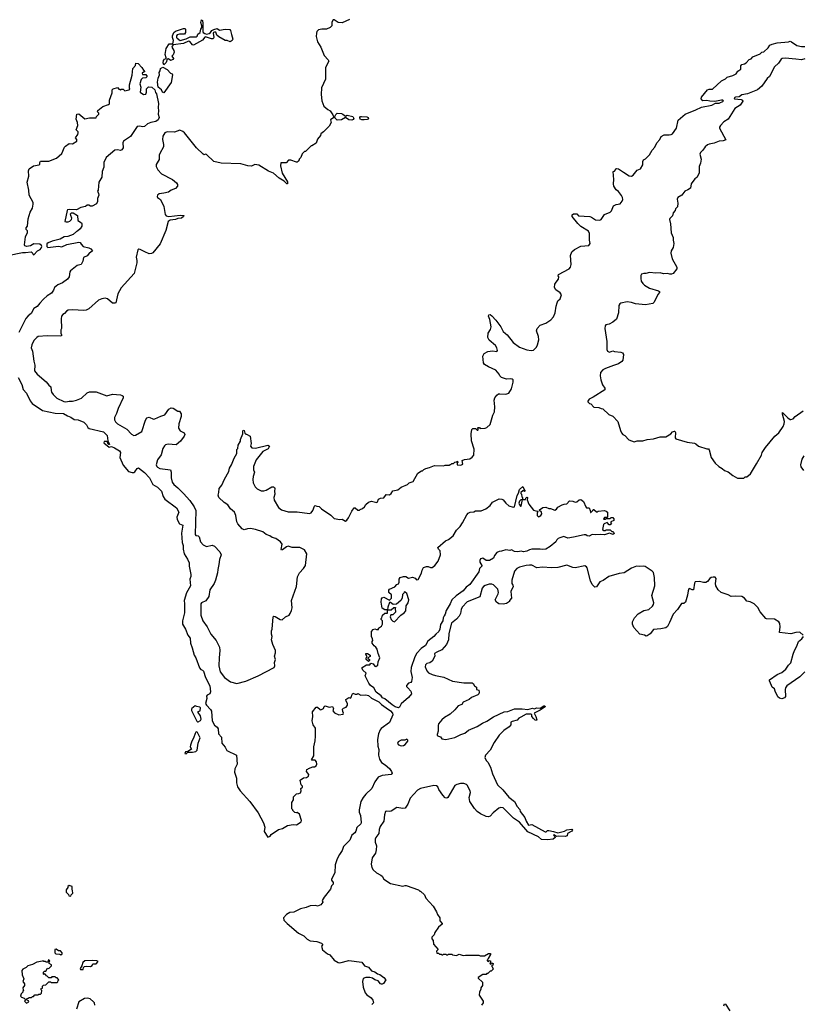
# Model space of a CAD drawing. Extents: x 2386897 to 2565480, y 579156 to 761880.
# Tile 53 of 191: x 2436130 to 2445704, y 662545 to 674591. Entities that reach past the tile are written whole.
import ezdxf

# ---------------------------------------------------------------- set-up
doc = ezdxf.new("R2010")
doc.units = 0

msp = doc.modelspace()

# ---------------------------------------------------------------- linework, layer by layer
at = {"layer": '0CON10XD'}
for points in [[(2437895, 674040), (2437886, 674065), (2437890, 674090), (2437902, 674108), (2437922, 674118), (2437923, 674125), (2437909, 674165), (2437920, 674240), (2437960, 674295), (2438004, 674296), (2438012, 674335), (2438000, 674375), (2438001, 674395), (2438016, 674434), (2438038, 674452), (2438135, 674484), (2438153, 674483), (2438160, 674475), (2438160, 674435), (2438148, 674415), (2438085, 674414), (2438058, 674405), (2438050, 674395), (2438049, 674375), (2438055, 674366), (2438095, 674338), (2438165, 674358), (2438215, 674380), (2438289, 674381), (2438300, 674390), (2438310, 674415), (2438338, 674435), (2438344, 674475), (2438360, 674495), (2438360, 674515), (2438346, 674555), (2438355, 674590), (2438365, 674580), (2438371, 674545), (2438370, 674445), (2438373, 674435), (2438393, 674423), (2438415, 674416), (2438446, 674424), (2438464, 674435), (2438481, 674459), (2438505, 674473), (2438545, 674482), (2438574, 674464), (2438645, 674476), (2438700, 674470), (2438710, 674460), (2438722, 674412), (2438738, 674355), (2438728, 674335), (2438705, 674320), (2438666, 674336), (2438645, 674338), (2438565, 674380), (2438542, 674402), (2438528, 674438), (2438515, 674440), (2438502, 674435), (2438497, 674425), (2438506, 674375), (2438495, 674357), (2438475, 674357), (2438405, 674380), (2438394, 674376), (2438368, 674342), (2438255, 674280), (2438242, 674282), (2438213, 674323), (2438195, 674328), (2438135, 674300), (2438008, 674282), (2437994, 674266), (2437993, 674255), (2438017, 674215), (2438019, 674195), (2438007, 674163), (2437992, 674145), (2438010, 674115), (2438008, 674105), (2437975, 674092), (2437952, 674112), (2437935, 674110), (2437923, 674067), (2437895, 674040)], [(2440165, 674592), (2440075, 674552), (2440025, 674558), (2439975, 674590), (2439965, 674590), (2439948, 674562), (2439948, 674515), (2439930, 674495), (2439885, 674477), (2439826, 674476), (2439785, 674466), (2439765, 674448), (2439759, 674425), (2439756, 674384), (2439772, 674322), (2439814, 674255), (2439856, 674155), (2439905, 674102), (2439912, 674085), (2439870, 674005), (2439872, 673865), (2439821, 673759), (2439817, 673675), (2439827, 673597), (2439852, 673535), (2439901, 673491), (2439926, 673476), (2439959, 673429), (2439972, 673395), (2439934, 673366), (2439940, 673335), (2439915, 673288), (2439845, 673218), (2439812, 673195), (2439808, 673175), (2439775, 673130), (2439755, 673080), (2439705, 673050), (2439695, 673050), (2439625, 672980), (2439615, 672980), (2439585, 672950), (2439570, 672905), (2439550, 672885), (2439550, 672875), (2439538, 672862), (2439525, 672850), (2439515, 672850), (2439445, 672872), (2439418, 672872), (2439388, 672842), (2439375, 672838)], [(2442072, 670752), (2442095, 670734), (2442165, 670640), (2442244, 670586), (2442335, 670551), (2442385, 670543), (2442415, 670550), (2442452, 670585), (2442465, 670612), (2442479, 670675), (2442477, 670717), (2442454, 670785), (2442459, 670815), (2442497, 670855), (2442565, 670879), (2442629, 670921), (2442661, 670955), (2442681, 671005), (2442692, 671085), (2442705, 671128), (2442715, 671150), (2442741, 671175), (2442756, 671225), (2442741, 671251), (2442688, 671285), (2442672, 671315), (2442678, 671355), (2442691, 671379), (2442723, 671415), (2442727, 671445), (2442718, 671458), (2442720, 671475), (2442852, 671545), (2442870, 671565), (2442876, 671595), (2442870, 671705), (2442885, 671752), (2442915, 671779), (2442995, 671820), (2443092, 671828), (2443109, 671855), (2443100, 671895), (2443101, 671975), (2443090, 672005), (2442995, 672062), (2442956, 672096), (2442888, 672185), (2442889, 672205), (2442905, 672214), (2442945, 672217), (2442965, 672192), (2443105, 672183), (2443125, 672177), (2443175, 672142), (2443225, 672140), (2443243, 672147), (2443282, 672208), (2443352, 672235), (2443368, 672252), (2443395, 672312), (2443425, 672331), (2443475, 672339), (2443500, 672370), (2443507, 672393), (2443504, 672415), (2443490, 672440), (2443455, 672488), (2443425, 672508), (2443400, 672555), (2443394, 672585), (2443397, 672635), (2443390, 672735), (2443405, 672740), (2443420, 672755), (2443422, 672768), (2443435, 672770), (2443455, 672767), (2443517, 672725), (2443585, 672681), (2443615, 672677), (2443635, 672688), (2443685, 672752), (2443723, 672767), (2443752, 672815), (2443752, 672855), (2443760, 672875), (2443785, 672888), (2443835, 672937), (2443867, 672993), (2443898, 673032), (2443924, 673085), (2443961, 673125), (2443978, 673162), (2444015, 673184), (2444075, 673181), (2444100, 673185), (2444116, 673194), (2444164, 673265), (2444185, 673360), (2444270, 673435), (2444403, 673487), (2444469, 673521), (2444595, 673547), (2444642, 673568), (2444685, 673568), (2444739, 673595), (2444732, 673605), (2444715, 673608), (2444635, 673590), (2444573, 673593), (2444535, 673601), (2444488, 673598), (2444468, 673625), (2444472, 673642), (2444545, 673733), (2444565, 673743), (2444605, 673743), (2444715, 673842), (2444765, 673868), (2444785, 673888), (2444855, 673908), (2444893, 673927), (2444917, 673963), (2444952, 673985), (2444951, 674025), (2444965, 674042), (2444995, 674050), (2445015, 674062), (2445054, 674106), (2445077, 674113), (2445100, 674135), (2445190, 674175), (2445210, 674195), (2445235, 674200), (2445285, 674248), (2445305, 674278), (2445335, 674292), (2445395, 674308), (2445535, 674320), (2445555, 674327), (2445572, 674322), (2445635, 674274), (2445695, 674263), (2445735, 674263)], [(2445735, 674112), (2445695, 674100), (2445623, 674107), (2445495, 674121), (2445458, 674115), (2445445, 674107), (2445412, 674058), (2445364, 674016), (2445302, 673895), (2445275, 673872), (2445210, 673780), (2445157, 673733), (2445035, 673684), (2444965, 673670), (2444931, 673649), (2444887, 673643), (2444872, 673635), (2444875, 673622), (2444955, 673615), (2444974, 673605), (2444977, 673595), (2444943, 673545), (2444878, 673505), (2444797, 673375), (2444745, 673342), (2444702, 673295), (2444692, 673275), (2444692, 673265), (2444767, 673123), (2444735, 673110), (2444685, 673107), (2444625, 673080), (2444565, 673068), (2444545, 673060), (2444514, 673036), (2444488, 672995), (2444457, 672965), (2444452, 672948), (2444467, 672885), (2444460, 672835), (2444442, 672795), (2444442, 672715), (2444415, 672662), (2444387, 672643), (2444346, 672584), (2444335, 672530), (2444305, 672508), (2444267, 672493), (2444230, 672445), (2444180, 672415), (2444172, 672395), (2444182, 672345), (2444177, 672303), (2444153, 672277), (2444150, 672255), (2444123, 672227), (2444117, 672193), (2444085, 672160), (2444080, 672145), (2444093, 672093), (2444100, 671985), (2444122, 671925), (2444122, 671895), (2444132, 671855), (2444122, 671805), (2444098, 671765), (2444097, 671735), (2444110, 671665), (2444168, 671565), (2444167, 671543), (2444123, 671487), (2444103, 671477), (2444085, 671477), (2444055, 671488), (2444005, 671480), (2443965, 671493), (2443912, 671492), (2443835, 671500), (2443790, 671485), (2443765, 671486), (2443735, 671477), (2443727, 671463), (2443727, 671425), (2443734, 671394), (2443753, 671365), (2443774, 671344), (2443835, 671308), (2443946, 671276), (2443958, 671265), (2443958, 671255), (2443935, 671228), (2443893, 671135), (2443875, 671119), (2443785, 671103), (2443665, 671116), (2443615, 671131), (2443562, 671138), (2443485, 671124), (2443470, 671115), (2443460, 671095), (2443456, 671004), (2443431, 670929), (2443385, 670890), (2443340, 670865), (2443302, 670858), (2443293, 670847), (2443290, 670815), (2443312, 670655), (2443314, 670555), (2443321, 670535), (2443345, 670524), (2443385, 670538), (2443405, 670530), (2443485, 670522), (2443503, 670515), (2443518, 670495), (2443507, 670425), (2443495, 670408), (2443455, 670380), (2443395, 670359), (2443295, 670324), (2443263, 670307), (2443236, 670274), (2443232, 670235), (2443240, 670185), (2443258, 670125), (2443288, 670085), (2443288, 670062), (2443145, 669972), (2443095, 669948), (2443080, 669925), (2443080, 669915), (2443100, 669895), (2443115, 669890), (2443155, 669850), (2443215, 669848), (2443243, 669833), (2443265, 669830), (2443335, 669760), (2443385, 669740), (2443447, 669677), (2443478, 669565), (2443490, 669535), (2443510, 669515), (2443533, 669503), (2443583, 669453), (2443645, 669428), (2443685, 669438), (2443752, 669438), (2443807, 669457), (2443885, 669462), (2443965, 669488), (2444035, 669488), (2444096, 669524), (2444115, 669550), (2444139, 669559), (2444146, 669556), (2444151, 669541), (2444147, 669477), (2444155, 669462), (2444295, 669424), (2444385, 669411), (2444403, 669403), (2444433, 669373), (2444535, 669342), (2444555, 669340), (2444565, 669330), (2444590, 669235), (2444637, 669167), (2444684, 669124), (2444725, 669100), (2444750, 669075), (2444795, 669058), (2444853, 669013), (2444913, 668983), (2444987, 668983), (2445005, 669000), (2445025, 669000), (2445068, 669035), (2445145, 669158), (2445203, 669265), (2445214, 669296), (2445253, 669357), (2445366, 669494), (2445415, 669538), (2445470, 669615), (2445483, 669647), (2445484, 669675), (2445461, 669765), (2445463, 669787), (2445525, 669720), (2445555, 669698), (2445565, 669698), (2445591, 669709), (2445618, 669735), (2445716, 669804)], [(2435985, 671707), (2436165, 671742), (2436199, 671741), (2436272, 671752), (2436282, 671745), (2436295, 671718), (2436305, 671713), (2436348, 671765), (2436380, 671780), (2436394, 671795), (2436401, 671815), (2436398, 671828), (2436375, 671844), (2436305, 671849), (2436264, 671825), (2436215, 671818), (2436194, 671824), (2436188, 671835), (2436203, 671935), (2436227, 671987), (2436227, 672007), (2436210, 672025), (2436210, 672045), (2436226, 672064), (2436233, 672155), (2436244, 672194), (2436258, 672235), (2436286, 672285), (2436296, 672335), (2436294, 672355), (2436244, 672445), (2436241, 672505), (2436223, 672605), (2436240, 672675), (2436236, 672744), (2436244, 672765), (2436300, 672805), (2436368, 672815), (2436377, 672825), (2436377, 672845), (2436385, 672860), (2436485, 672859), (2436582, 672898), (2436646, 672955), (2436678, 673032), (2436690, 673045), (2436735, 673078), (2436775, 673072), (2436828, 673105), (2436828, 673125), (2436812, 673145), (2436842, 673185), (2436847, 673205), (2436845, 673220), (2436822, 673245), (2436843, 673295), (2436838, 673335), (2436820, 673375), (2436830, 673435), (2436855, 673440), (2436925, 673380), (2436985, 673392), (2437065, 673390), (2437070, 673405), (2437100, 673435), (2437098, 673448), (2437080, 673465), (2437085, 673480), (2437148, 673528), (2437217, 673553), (2437227, 673563), (2437228, 673605), (2437262, 673695), (2437260, 673735), (2437273, 673747), (2437325, 673760), (2437342, 673742), (2437355, 673740), (2437365, 673730), (2437375, 673740), (2437395, 673740), (2437415, 673720), (2437467, 673733), (2437478, 673742), (2437472, 673755), (2437473, 673793), (2437506, 673914), (2437514, 673996), (2437545, 674030), (2437552, 674058), (2437580, 674055), (2437626, 674006), (2437643, 673973), (2437660, 673955), (2437645, 673950), (2437630, 673935), (2437632, 673922), (2437675, 673922), (2437688, 673895), (2437675, 673880), (2437633, 673877), (2437615, 673860), (2437600, 673805), (2437612, 673765), (2437603, 673703), (2437645, 673678), (2437675, 673680), (2437682, 673705), (2437682, 673745), (2437705, 673768), (2437745, 673766), (2437783, 673735), (2437791, 673701), (2437805, 673683), (2437826, 673565), (2437822, 673515), (2437830, 673475), (2437824, 673435), (2437836, 673395), (2437825, 673366), (2437795, 673344), (2437736, 673334), (2437695, 673319), (2437658, 673285), (2437635, 673280), (2437595, 673289), (2437566, 673284), (2437486, 673164), (2437398, 673105), (2437390, 673085), (2437394, 673025), (2437380, 673000), (2437365, 672990), (2437325, 673000), (2437293, 672997), (2437186, 672904), (2437160, 672845), (2437158, 672785), (2437139, 672735), (2437136, 672665), (2437097, 672603), (2437088, 672505), (2437080, 672495), (2437096, 672466), (2437097, 672445), (2437080, 672405), (2437083, 672365), (2437070, 672340), (2437015, 672310), (2436995, 672310), (2436975, 672322), (2436955, 672322), (2436934, 672306), (2436876, 672294), (2436825, 672267), (2436735, 672269), (2436716, 672264), (2436710, 672255), (2436683, 672123), (2436697, 672117), (2436725, 672119), (2436744, 672126), (2436762, 672145), (2436767, 672163), (2436754, 672195), (2436753, 672215), (2436765, 672227), (2436785, 672230), (2436837, 672195), (2436842, 672135), (2436886, 672106), (2436892, 672095), (2436892, 672065), (2436868, 672032), (2436838, 672002), (2436825, 672000), (2436785, 671965), (2436717, 671937), (2436675, 671933), (2436625, 671907), (2436528, 671882), (2436477, 671863), (2436463, 671847), (2436462, 671815), (2436475, 671803), (2436605, 671820), (2436645, 671811), (2436705, 671841), (2436855, 671870), (2436870, 671865), (2436880, 671845), (2436908, 671818), (2436975, 671802), (2436999, 671789), (2437020, 671765), (2436998, 671742), (2436985, 671740), (2436956, 671704), (2436910, 671680), (2436901, 671635), (2436882, 671595), (2436835, 671584), (2436752, 671518), (2436744, 671505), (2436734, 671445), (2436715, 671418), (2436655, 671372), (2436595, 671349), (2436555, 671316), (2436545, 671284), (2436520, 671245), (2436468, 671212), (2436420, 671170), (2436375, 671125), (2436345, 671082), (2436304, 671056), (2436272, 670995), (2436233, 670967), (2436206, 670935), (2436120, 670765)], [(2437895, 673697), (2437875, 673704), (2437864, 673734), (2437824, 673765), (2437816, 673825), (2437823, 673877), (2437842, 673915), (2437838, 673945), (2437849, 673965), (2437854, 673996), (2437882, 674012), (2437935, 673980), (2437975, 673938), (2437995, 673928), (2437998, 673915), (2437985, 673822), (2437895, 673697)], [(2440015, 673360), (2439988, 673385), (2439986, 673405), (2439997, 673433), (2440013, 673447), (2440065, 673442), (2440085, 673436), (2440115, 673412), (2440136, 673424), (2440207, 673407), (2440217, 673383), (2440209, 673371), (2440195, 673364), (2440155, 673366), (2440115, 673393), (2440065, 673368), (2440015, 673360)], [(2440345, 673365), (2440315, 673368), (2440296, 673376), (2440290, 673395), (2440298, 673405), (2440312, 673408), (2440375, 673402), (2440393, 673395), (2440399, 673385), (2440385, 673372), (2440345, 673365)], [(2439375, 672838), (2439355, 672842), (2439325, 672838), (2439320, 672805), (2439339, 672715), (2439406, 672606), (2439407, 672583), (2439396, 672584), (2439367, 672617), (2439304, 672654), (2439235, 672712), (2439175, 672740), (2439055, 672812), (2439005, 672818), (2438965, 672798), (2438922, 672802), (2438836, 672826), (2438595, 672837), (2438505, 672857), (2438415, 672943), (2438405, 672948), (2438385, 672938), (2438375, 672944), (2438294, 673024), (2438148, 673205), (2438125, 673225), (2438088, 673238), (2438025, 673215), (2437935, 673221), (2437904, 673206), (2437883, 673165), (2437877, 673125), (2437890, 673065), (2437888, 673035), (2437844, 672955), (2437838, 672935), (2437838, 672882), (2437801, 672819), (2437800, 672795), (2437820, 672755), (2437864, 672704), (2437998, 672635), (2438048, 672595), (2438062, 672575), (2438062, 672555), (2438035, 672527), (2437985, 672507), (2437949, 672481), (2437893, 672467), (2437835, 672461), (2437814, 672445), (2437810, 672430), (2437816, 672415), (2437851, 672391), (2437895, 672305), (2437909, 672209), (2437920, 672190), (2437955, 672185), (2438095, 672198), (2438137, 672195), (2438134, 672185), (2438111, 672165), (2438065, 672160), (2438036, 672146), (2437971, 672139), (2437948, 672122), (2437916, 672014), (2437849, 671851), (2437760, 671740), (2437741, 671729), (2437715, 671727), (2437660, 671750), (2437605, 671781), (2437588, 671782), (2437576, 671774), (2437555, 671685), (2437564, 671645), (2437561, 671615), (2437531, 671485), (2437370, 671310), (2437331, 671239), (2437305, 671129), (2437295, 671122), (2437265, 671124), (2437205, 671175), (2437175, 671185), (2437135, 671177), (2437095, 671158), (2436975, 671054), (2436945, 671038), (2436915, 671032), (2436775, 671041), (2436724, 671036), (2436704, 671026), (2436680, 670995), (2436657, 670983), (2436643, 670965), (2436637, 670933), (2436640, 670815), (2436632, 670795), (2436632, 670755), (2436642, 670735), (2436640, 670725), (2436625, 670720), (2436466, 670724), (2436355, 670714), (2436338, 670705), (2436305, 670668), (2436278, 670615), (2436272, 670575), (2436286, 670536), (2436303, 670415), (2436317, 670365), (2436312, 670295), (2436344, 670254), (2436455, 670160), (2436485, 670119), (2436509, 670099), (2436513, 670053), (2436520, 670035), (2436539, 670005), (2436585, 669959), (2436668, 669918), (2436695, 669915), (2436735, 669925), (2436775, 669923), (2436825, 669935), (2436885, 669960), (2436954, 670025), (2436985, 670039), (2437065, 670037), (2437195, 669991), (2437265, 670009), (2437365, 670002), (2437382, 669995), (2437394, 669984), (2437396, 669965), (2437333, 669835), (2437315, 669774), (2437290, 669725), (2437288, 669695), (2437301, 669671), (2437326, 669646), (2437441, 669581), (2437499, 669519), (2437525, 669506), (2437545, 669509), (2437625, 669554), (2437667, 669693), (2437685, 669719), (2437715, 669728), (2437765, 669705), (2437785, 669707), (2437855, 669742), (2437905, 669755), (2437955, 669826), (2437985, 669844), (2438008, 669838), (2438065, 669802), (2438085, 669800), (2438105, 669770), (2438106, 669735), (2438076, 669645), (2438072, 669595), (2438095, 669560), (2438142, 669535), (2438152, 669515), (2438143, 669495), (2438096, 669435), (2438045, 669391), (2437945, 669399), (2437915, 669390), (2437901, 669379), (2437883, 669345), (2437861, 669269), (2437814, 669205), (2437801, 669145), (2437806, 669125), (2437814, 669115), (2437845, 669099), (2437975, 669083), (2437985, 669055), (2437981, 668985), (2437996, 668935), (2438016, 668905), (2438065, 668865), (2438135, 668795), (2438210, 668710), (2438263, 668633), (2438285, 668585), (2438275, 668292), (2438285, 668282), (2438313, 668275), (2438324, 668265), (2438343, 668205), (2438375, 668167), (2438415, 668147), (2438485, 668162), (2438512, 668152), (2438580, 668080), (2438595, 668045), (2438575, 667985), (2438568, 667925), (2438552, 667865), (2438551, 667825), (2438527, 667733), (2438510, 667695), (2438458, 667615), (2438445, 667533), (2438407, 667483), (2438353, 667455), (2438346, 667445), (2438344, 667374), (2438346, 667305), (2438370, 667235), (2438425, 667163), (2438468, 667075), (2438534, 666995), (2438575, 666915), (2438580, 666875), (2438569, 666785), (2438566, 666685), (2438581, 666611), (2438634, 666544), (2438709, 666489), (2438785, 666470), (2438895, 666498), (2439048, 666562), (2439242, 666665), (2439252, 666685), (2439248, 666725), (2439258, 666765), (2439248, 666805), (2439258, 666845), (2439258, 666875), (2439228, 666948), (2439210, 667005), (2439218, 667045), (2439210, 667075), (2439210, 667115), (2439220, 667135), (2439232, 667285), (2439238, 667292), (2439255, 667290), (2439315, 667253), (2439342, 667248), (2439383, 667287), (2439426, 667304), (2439440, 667325), (2439457, 667363), (2439462, 667395), (2439457, 667485), (2439517, 667655), (2439530, 667775), (2439551, 667825), (2439601, 667875), (2439627, 667915), (2439641, 668055), (2439614, 668104), (2439555, 668134), (2439465, 668134), (2439415, 668149), (2439395, 668141), (2439345, 668104), (2439331, 668101), (2439328, 668108), (2439341, 668175), (2439322, 668205), (2439265, 668243), (2439220, 668255), (2439190, 668275), (2439145, 668291), (2439105, 668324), (2439015, 668354), (2438955, 668368), (2438915, 668363), (2438875, 668348), (2438851, 668361), (2438800, 668425), (2438788, 668448), (2438776, 668526), (2438758, 668565), (2438707, 668607), (2438676, 668656), (2438630, 668685), (2438567, 668747), (2438558, 668775), (2438568, 668805), (2438572, 668855), (2438602, 668895), (2438635, 668970), (2438690, 669065), (2438698, 669105), (2438722, 669145), (2438752, 669225), (2438788, 669285), (2438788, 669332), (2438798, 669345), (2438802, 669385), (2438832, 669435), (2438833, 669455), (2438858, 669525), (2438858, 669562), (2438865, 669570), (2438878, 669565), (2438883, 669533), (2438895, 669520), (2438905, 669520), (2438948, 669495), (2438962, 669405), (2438952, 669375), (2438970, 669355), (2439015, 669348), (2439165, 669386), (2439187, 669375), (2439171, 669339), (2439105, 669308), (2439023, 669205), (2438992, 669125), (2438992, 669085), (2439002, 669055), (2438986, 669004), (2438980, 668965), (2438988, 668925), (2439010, 668875), (2439033, 668853), (2439085, 668827), (2439115, 668826), (2439145, 668834), (2439215, 668874), (2439235, 668876), (2439248, 668868), (2439253, 668855), (2439248, 668825), (2439252, 668785), (2439238, 668745), (2439244, 668714), (2439294, 668624), (2439334, 668594), (2439415, 668572), (2439525, 668571), (2439675, 668551), (2439695, 668559), (2439718, 668585), (2439735, 668638), (2439745, 668648), (2439765, 668638), (2439795, 668637), (2439823, 668605), (2439938, 668528), (2439975, 668490), (2440045, 668477), (2440075, 668479), (2440115, 668458), (2440133, 668467), (2440152, 668495), (2440193, 668577), (2440222, 668618), (2440235, 668620), (2440265, 668590), (2440285, 668590), (2440295, 668600), (2440325, 668610), (2440349, 668631), (2440365, 668660), (2440395, 668690), (2440435, 668700), (2440497, 668683), (2440508, 668692), (2440520, 668725), (2440545, 668738), (2440585, 668740), (2440605, 668770), (2440615, 668782), (2440655, 668780), (2440676, 668794), (2440695, 668827), (2440755, 668838), (2440795, 668870), (2440874, 668906), (2440894, 668926), (2440945, 668942), (2441002, 669045), (2441045, 669072), (2441058, 669072), (2441075, 669090), (2441098, 669102), (2441145, 669112), (2441205, 669138), (2441315, 669132), (2441335, 669140), (2441385, 669140), (2441395, 669150), (2441405, 669150), (2441415, 669160), (2441435, 669160), (2441452, 669178), (2441475, 669180), (2441485, 669190), (2441490, 669175), (2441480, 669165), (2441480, 669145), (2441525, 669142), (2441549, 669155), (2441542, 669198), (2441571, 669209), (2441635, 669220), (2441665, 669240), (2441687, 669265), (2441688, 669335), (2441657, 669437), (2441653, 669525), (2441663, 669577), (2441675, 669590), (2441705, 669590), (2441725, 669570), (2441735, 669570), (2441740, 669575), (2441740, 669585), (2441730, 669595), (2441735, 669600), (2441755, 669600), (2441765, 669590), (2441825, 669592), (2441845, 669602), (2441885, 669640), (2441919, 669751), (2441939, 669795), (2441944, 669855), (2441936, 669935), (2441944, 669965), (2441965, 669996), (2441988, 670012), (2442005, 670014), (2442075, 670008), (2442115, 670024), (2442147, 670075), (2442166, 670156), (2442166, 670185), (2442155, 670194), (2442137, 670197), (2442085, 670195), (2442026, 670215), (2442004, 670233), (2441994, 670255), (2441955, 670304), (2441864, 670344), (2441814, 670374), (2441803, 670395), (2441796, 670475), (2441813, 670507), (2441855, 670530), (2441915, 670538), (2441965, 670532), (2441974, 670545), (2441967, 670575), (2441950, 670605), (2441875, 670671), (2441858, 670705), (2441862, 670755), (2441890, 670800), (2441898, 670835), (2441880, 670925), (2441864, 670965), (2441870, 670980), (2441885, 670983), (2441905, 670970), (2441956, 670915), (2442014, 670835), (2442045, 670777), (2442072, 670752)], [(2436110, 670215), (2436155, 670128), (2436174, 670065), (2436214, 670024), (2436259, 669929), (2436284, 669895), (2436408, 669808), (2436565, 669778), (2436665, 669774), (2436715, 669744), (2436755, 669730), (2436795, 669698), (2436846, 669696), (2436915, 669668), (2436946, 669636), (2436965, 669600), (2436978, 669588), (2437155, 669548), (2437200, 669505), (2437208, 669438), (2437230, 669395), (2437222, 669392), (2437210, 669405), (2437208, 669418), (2437192, 669432), (2437165, 669432), (2437158, 669415), (2437225, 669360), (2437255, 669368), (2437290, 669355), (2437350, 669315), (2437363, 669295), (2437357, 669235), (2437395, 669140), (2437460, 669065), (2437505, 669052), (2437527, 669053), (2437539, 669061), (2437568, 669102), (2437585, 669108), (2437655, 669050), (2437716, 668986), (2437760, 668905), (2437815, 668871), (2437864, 668825), (2437885, 668758), (2437905, 668724), (2438050, 668620), (2438078, 668568), (2438053, 668505), (2438055, 668475), (2438085, 668422), (2438127, 668405), (2438109, 668311), (2438116, 668195), (2438128, 668158), (2438129, 668115), (2438142, 668055), (2438183, 667993), (2438204, 667945), (2438203, 667905), (2438223, 667805), (2438222, 667778), (2438210, 667745), (2438219, 667665), (2438171, 667579), (2438144, 667485), (2438148, 667445), (2438145, 667335), (2438123, 667237), (2438122, 667195), (2438158, 667135), (2438185, 667060), (2438214, 667024), (2438218, 666965), (2438241, 666905), (2438264, 666815), (2438284, 666784), (2438331, 666661), (2438345, 666641), (2438365, 666634), (2438380, 666620), (2438402, 666542), (2438455, 666442), (2438464, 666366), (2438455, 666343), (2438425, 666328), (2438417, 666315), (2438418, 666285), (2438404, 666224), (2438414, 666204), (2438465, 666152), (2438475, 666132), (2438486, 666015), (2438515, 665960), (2438545, 665937), (2438557, 665915), (2438564, 665854), (2438598, 665815), (2438602, 665738), (2438642, 665692), (2438665, 665650), (2438782, 665595), (2438789, 665485), (2438763, 665425), (2438758, 665385), (2438783, 665313), (2438783, 665255), (2438796, 665205), (2438829, 665155), (2438945, 665028), (2439046, 664886), (2439113, 664765), (2439127, 664713), (2439121, 664661), (2439165, 664590), (2439195, 664602), (2439207, 664623), (2439297, 664683), (2439345, 664696), (2439405, 664731), (2439475, 664746), (2439515, 664740), (2439574, 664776), (2439576, 664795), (2439553, 664873), (2439525, 664892), (2439515, 664888), (2439495, 664890), (2439470, 664915), (2439470, 664925), (2439460, 664935), (2439460, 665015), (2439480, 665045), (2439480, 665085), (2439515, 665120), (2439546, 665124), (2439566, 665134), (2439572, 665155), (2439570, 665185), (2439588, 665202), (2439590, 665215), (2439572, 665232), (2439563, 665287), (2439603, 665317), (2439639, 665321), (2439662, 665335), (2439667, 665357), (2439640, 665395), (2439642, 665418), (2439655, 665420), (2439665, 665430), (2439715, 665452), (2439735, 665452), (2439755, 665462), (2439766, 665484), (2439762, 665512), (2439745, 665530), (2439705, 665530), (2439700, 665535), (2439730, 665585), (2439728, 665695), (2439743, 665767), (2439748, 665825), (2439747, 665925), (2439719, 665965), (2439706, 666015), (2439717, 666065), (2439713, 666125), (2439755, 666180), (2439775, 666180), (2439805, 666150), (2439815, 666148), (2439846, 666164), (2439855, 666190), (2439865, 666198), (2439915, 666182), (2439955, 666190), (2439970, 666165), (2439962, 666135), (2439981, 666111), (2440035, 666088), (2440087, 666093), (2440092, 666105), (2440082, 666128), (2440080, 666155), (2440092, 666168), (2440125, 666180), (2440142, 666205), (2440142, 666225), (2440122, 666255), (2440120, 666275), (2440155, 666298), (2440178, 666292), (2440190, 666305), (2440193, 666327), (2440205, 666350), (2440235, 666340), (2440255, 666340), (2440265, 666348), (2440305, 666328), (2440365, 666333), (2440395, 666324), (2440435, 666289), (2440525, 666245), (2440554, 666214), (2440615, 666173), (2440667, 666135), (2440689, 666105), (2440696, 666085), (2440655, 665991), (2440552, 665918), (2440541, 665905), (2440521, 665855), (2440509, 665785), (2440512, 665705), (2440522, 665662), (2440519, 665595), (2440533, 665545), (2440555, 665503), (2440602, 665475), (2440655, 665430), (2440680, 665395), (2440686, 665374), (2440675, 665358), (2440564, 665346), (2440515, 665324), (2440474, 665265), (2440439, 665185), (2440364, 665116), (2440332, 665075), (2440305, 665025), (2440281, 664925), (2440282, 664895), (2440301, 664855), (2440309, 664771), (2440303, 664755), (2440255, 664708)], [(2445723, 669255), (2445697, 669215), (2445681, 669145), (2445685, 669120), (2445717, 669075)], [(2440765, 666173), (2440725, 666185), (2440685, 666210), (2440595, 666283), (2440569, 666295), (2440551, 666321), (2440492, 666365), (2440462, 666415), (2440423, 666445), (2440400, 666475), (2440360, 666555), (2440358, 666565), (2440368, 666595), (2440327, 666635), (2440318, 666655), (2440320, 666665), (2440373, 666697), (2440415, 666700), (2440425, 666720), (2440455, 666712), (2440474, 666684), (2440485, 666678), (2440512, 666695), (2440514, 666736), (2440536, 666785), (2440516, 666835), (2440505, 666888), (2440488, 666915), (2440465, 666930), (2440440, 666965), (2440440, 666985), (2440450, 666995), (2440447, 667017), (2440432, 667045), (2440432, 667105), (2440455, 667130), (2440473, 667137), (2440495, 667130), (2440518, 667132), (2440520, 667145), (2440555, 667170), (2440568, 667195), (2440570, 667235), (2440552, 667252), (2440550, 667265), (2440560, 667275), (2440570, 667305), (2440595, 667330), (2440628, 667332), (2440630, 667370), (2440675, 667370), (2440705, 667400), (2440728, 667398), (2440722, 667388), (2440728, 667342), (2440695, 667310), (2440672, 667308), (2440662, 667285), (2440674, 667254), (2440695, 667232), (2440715, 667223), (2440794, 667306), (2440832, 667335), (2440855, 667360), (2440858, 667422), (2440882, 667455), (2440890, 667495), (2440865, 667570), (2440847, 667587), (2440835, 667590), (2440830, 667575), (2440813, 667557), (2440808, 667515), (2440792, 667485), (2440738, 667442), (2440698, 667438), (2440665, 667460), (2440655, 667460), (2440632, 667405), (2440630, 667370), (2440595, 667370), (2440565, 667390), (2440551, 667465), (2440558, 667505), (2440565, 667516), (2440585, 667527), (2440655, 667490), (2440680, 667515), (2440680, 667555), (2440644, 667584), (2440645, 667610), (2440655, 667622), (2440718, 667652), (2440745, 667680), (2440765, 667690), (2440772, 667708), (2440773, 667747), (2440785, 667767), (2440825, 667781), (2440855, 667777), (2440885, 667760), (2440935, 667772), (2440967, 667757), (2440985, 667740), (2441005, 667742), (2441045, 667820), (2441052, 667855), (2441071, 667889), (2441105, 667902), (2441125, 667902), (2441155, 667890), (2441175, 667891), (2441208, 667912), (2441250, 667965), (2441276, 668044), (2441274, 668094), (2441253, 668115), (2441247, 668135), (2441338, 668215), (2441377, 668233), (2441434, 668276), (2441472, 668345), (2441518, 668392), (2441546, 668434), (2441598, 668535), (2441615, 668552), (2441640, 668565), (2441685, 668570), (2441707, 668583), (2441775, 668584), (2441834, 668606), (2441884, 668646), (2441915, 668687), (2441995, 668730), (2442030, 668725), (2442045, 668716), (2442079, 668675), (2442114, 668644), (2442165, 668629), (2442185, 668632), (2442215, 668772), (2442231, 668799), (2442245, 668842), (2442285, 668880), (2442302, 668842), (2442310, 668835), (2442310, 668825), (2442305, 668820), (2442295, 668830), (2442283, 668827), (2442260, 668805), (2442260, 668795), (2442270, 668785), (2442273, 668753), (2442280, 668745), (2442280, 668720), (2442262, 668718), (2442245, 668700), (2442238, 668675), (2442242, 668662), (2442255, 668640), (2442265, 668640), (2442280, 668720), (2442318, 668722), (2442322, 668738), (2442335, 668750), (2442340, 668745), (2442338, 668718), (2442358, 668665), (2442415, 668592), (2442445, 668582), (2442468, 668578), (2442460, 668555), (2442462, 668525), (2442475, 668510), (2442485, 668512), (2442506, 668524), (2442518, 668545), (2442512, 668565), (2442490, 668585), (2442490, 668595), (2442530, 668625), (2442565, 668626), (2442605, 668612), (2442625, 668612), (2442675, 668592), (2442696, 668604), (2442715, 668627), (2442766, 668654), (2442790, 668665), (2442825, 668668), (2442855, 668703), (2442895, 668702), (2442925, 668688), (2442945, 668692), (2442975, 668718), (2442995, 668722), (2443027, 668695), (2443055, 668630), (2443065, 668620), (2443095, 668620), (2443110, 668585), (2443112, 668562), (2443118, 668562), (2443140, 668585), (2443145, 668600), (2443155, 668600), (2443185, 668570), (2443195, 668570), (2443205, 668580), (2443285, 668588), (2443305, 668580), (2443320, 668565), (2443320, 668505), (2443315, 668500), (2443285, 668500), (2443272, 668482), (2443295, 668480), (2443305, 668490), (2443355, 668490), (2443365, 668500), (2443385, 668500), (2443400, 668485), (2443400, 668465), (2443362, 668448), (2443360, 668435), (2443370, 668425), (2443355, 668410), (2443342, 668412), (2443315, 668438), (2443280, 668425), (2443272, 668415), (2443260, 668355), (2443275, 668342), (2443297, 668343), (2443305, 668350), (2443355, 668350), (2443375, 668330), (2443385, 668330), (2443398, 668318), (2443402, 668305), (2443386, 668294), (2443345, 668308), (2443285, 668290), (2443235, 668293), (2443175, 668288), (2443135, 668292), (2443095, 668274), (2443072, 668275), (2443055, 668290), (2443035, 668290), (2442905, 668259), (2442835, 668249), (2442785, 668268), (2442736, 668254), (2442718, 668242), (2442701, 668229), (2442690, 668205), (2442621, 668145), (2442565, 668114), (2442525, 668108), (2442495, 668114), (2442395, 668114), (2442365, 668106), (2442335, 668089), (2442295, 668080), (2442265, 668088), (2442225, 668081), (2442185, 668084), (2442145, 668106), (2442125, 668098), (2442075, 668104), (2442025, 668089), (2441995, 668086), (2441968, 668072), (2441937, 668035), (2441925, 668002), (2441876, 667974), (2441835, 667973), (2441795, 668003), (2441768, 667995), (2441759, 667975), (2441760, 667955), (2441782, 667915), (2441782, 667905), (2441754, 667876), (2441745, 667837), (2441635, 667681), (2441592, 667648), (2441555, 667603), (2441468, 667542), (2441418, 667492), (2441395, 667444), (2441346, 667364), (2441335, 667317), (2441322, 667298), (2441310, 667275), (2441305, 667237), (2441278, 667192), (2441271, 667135), (2441256, 667105), (2441219, 667075), (2441197, 667045), (2441121, 666989), (2441094, 666935), (2441043, 666897), (2440990, 666840), (2440963, 666797), (2440920, 666665), (2440916, 666615), (2440930, 666545), (2440924, 666496), (2440916, 666484), (2440885, 666473), (2440862, 666445), (2440862, 666435), (2440877, 666415), (2440916, 666376), (2440921, 666345), (2440885, 666298), (2440797, 666223), (2440775, 666181), (2440765, 666173)], [(2443894, 667765), (2443885, 667826), (2443866, 667845), (2443781, 667901), (2443765, 667906), (2443715, 667900), (2443675, 667904), (2443615, 667879), (2443525, 667824), (2443463, 667817), (2443335, 667781), (2443268, 667732), (2443228, 667715), (2443185, 667652), (2443165, 667648), (2443135, 667682), (2443111, 667725), (2443071, 667885), (2443065, 667896), (2443045, 667908), (2442925, 667886), (2442898, 667888), (2442825, 667916), (2442715, 667891), (2442635, 667886), (2442526, 667894), (2442455, 667886), (2442395, 667916), (2442365, 667916), (2442325, 667914), (2442245, 667892), (2442212, 667875), (2442182, 667845), (2442151, 667735), (2442151, 667695), (2442164, 667674), (2442166, 667655), (2442140, 667595), (2442146, 667514), (2442120, 667485), (2442120, 667475), (2442110, 667465), (2442085, 667450), (2442045, 667442), (2441993, 667443), (2441963, 667463), (2441948, 667495), (2441983, 667565), (2441986, 667585), (2441978, 667625), (2441925, 667676), (2441905, 667686), (2441875, 667686), (2441825, 667667), (2441804, 667655), (2441789, 667635), (2441760, 667530), (2441605, 667468), (2441543, 667405), (2441529, 667375), (2441522, 667325), (2441505, 667295), (2441475, 667258), (2441411, 667209), (2441379, 667081), (2441374, 667005), (2441351, 666949), (2441295, 666880), (2441232, 666855), (2441205, 666838), (2441207, 666803), (2441176, 666744), (2441147, 666723), (2441110, 666715), (2441095, 666700), (2441092, 666675), (2441110, 666625), (2441131, 666601), (2441175, 666580), (2441216, 666566), (2441317, 666547), (2441425, 666500), (2441565, 666480), (2441667, 666477), (2441679, 666469), (2441695, 666440), (2441720, 666425), (2441720, 666395), (2441745, 666390), (2441752, 666365), (2441748, 666345), (2441735, 666332), (2441655, 666300), (2441630, 666275), (2441557, 666243), (2441538, 666215), (2441493, 666195), (2441454, 666146), (2441395, 666096), (2441327, 666055), (2441294, 666026), (2441252, 665975), (2441248, 665955), (2441249, 665885), (2441237, 665845), (2441239, 665835), (2441252, 665825), (2441279, 665819), (2441295, 665794), (2441345, 665786), (2441455, 665810), (2441525, 665846), (2441575, 665862), (2441619, 665901), (2441726, 665944), (2441790, 665985), (2441845, 666010), (2441925, 666062), (2442055, 666122), (2442102, 666128), (2442185, 666158), (2442275, 666162), (2442345, 666152), (2442405, 666168), (2442425, 666160), (2442457, 666173), (2442495, 666170), (2442542, 666198), (2442555, 666198), (2442560, 666185), (2442497, 666143), (2442423, 666105), (2442446, 666066), (2442457, 666025), (2442452, 666018), (2442435, 666023), (2442415, 666040), (2442396, 666065), (2442394, 666085), (2442386, 666096), (2442325, 666093), (2442261, 666059), (2442234, 666045), (2442215, 666020), (2442155, 666006), (2442140, 665995), (2442140, 665965), (2442119, 665941), (2442052, 665895), (2441995, 665837), (2441933, 665747), (2441887, 665653), (2441827, 665595), (2441820, 665565), (2441836, 665526), (2441856, 665506), (2441888, 665445), (2441912, 665365), (2441975, 665230), (2442039, 665169), (2442115, 665079), (2442185, 665027), (2442217, 664967), (2442247, 664927), (2442253, 664905), (2442310, 664830), (2442325, 664785), (2442355, 664738), (2442396, 664746), (2442560, 664655), (2442570, 664655), (2442588, 664672), (2442605, 664673), (2442659, 664659), (2442715, 664642), (2442796, 664664), (2442825, 664680), (2442886, 664686), (2442893, 664675), (2442886, 664665), (2442833, 664635), (2442828, 664605), (2442804, 664596), (2442727, 664603), (2442695, 664600), (2442665, 664618), (2442660, 664615), (2442678, 664598), (2442680, 664585), (2442654, 664566), (2442585, 664557), (2442515, 664562), (2442475, 664594), (2442346, 664656), (2442245, 664775), (2442172, 664822), (2442045, 664949), (2442015, 664954), (2441990, 664945), (2441922, 664888), (2441884, 664846), (2441865, 664840), (2441835, 664843), (2441766, 664876), (2441728, 664905), (2441692, 664942), (2441636, 665026), (2441627, 665075), (2441643, 665135), (2441640, 665155), (2441605, 665225), (2441595, 665236), (2441565, 665246), (2441523, 665247), (2441478, 665235), (2441455, 665222), (2441368, 665075), (2441355, 665068), (2441335, 665072), (2441305, 665102), (2441257, 665175), (2441244, 665205), (2441228, 665218), (2441195, 665220), (2441034, 665186), (2440997, 665163), (2440905, 665066), (2440878, 664995), (2440845, 664945), (2440815, 664940), (2440745, 664953), (2440675, 664907), (2440654, 664904), (2440615, 664910), (2440605, 664903), (2440592, 664865), (2440583, 664785), (2440541, 664719), (2440528, 664682), (2440522, 664635), (2440485, 664585), (2440478, 664565), (2440480, 664530), (2440495, 664485), (2440491, 664435), (2440481, 664395), (2440440, 664335), (2440428, 664258), (2440438, 664218), (2440455, 664192), (2440495, 664152), (2440546, 664126), (2440563, 664113), (2440585, 664078), (2440665, 664022), (2440815, 663992), (2440845, 664000), (2440857, 663997), (2441007, 663947), (2441025, 663930), (2441035, 663930), (2441080, 663885), (2441100, 663845), (2441190, 663745), (2441230, 663675), (2441240, 663645), (2441270, 663605), (2441270, 663565), (2441300, 663535), (2441300, 663525), (2441255, 663490), (2441210, 663425), (2441200, 663395), (2441170, 663365), (2441170, 663345), (2441190, 663325), (2441192, 663282), (2441250, 663215), (2441230, 663195), (2441232, 663172), (2441255, 663170), (2441265, 663160), (2441285, 663160), (2441295, 663150), (2441305, 663150), (2441315, 663160), (2441345, 663160), (2441355, 663150), (2441365, 663150), (2441375, 663160), (2441415, 663160), (2441425, 663150), (2441475, 663142), (2441505, 663158), (2441555, 663142), (2441585, 663148), (2441745, 663148), (2441765, 663140), (2441815, 663140), (2441863, 663167), (2441888, 663168), (2441888, 663155), (2441860, 663105), (2441858, 663092), (2441850, 663085), (2441850, 663075), (2441865, 663070), (2441875, 663080), (2441888, 663078), (2441890, 663055), (2441880, 663045), (2441895, 663030), (2441902, 663048), (2441915, 663050), (2441920, 663045), (2441918, 663022), (2441900, 663015), (2441908, 663008), (2441920, 662975), (2441898, 662952), (2441885, 662950), (2441855, 662920), (2441845, 662920), (2441835, 662910), (2441795, 662910), (2441740, 662875), (2441740, 662865), (2441790, 662815), (2441790, 662775), (2441770, 662745), (2441770, 662725), (2441753, 662697), (2441750, 662655), (2441800, 662585), (2441800, 662565), (2441780, 662535)], [(2445715, 667063), (2445675, 667096), (2445623, 667093), (2445565, 667078), (2445425, 667092), (2445434, 667164), (2445428, 667205), (2445416, 667225), (2445365, 667256), (2445265, 667260), (2445256, 667266), (2445188, 667348), (2445161, 667401), (2445115, 667445), (2445065, 667471), (2445025, 667478), (2444997, 667515), (2444966, 667536), (2444885, 667540), (2444835, 667533), (2444795, 667556), (2444712, 667582), (2444676, 667615), (2444646, 667666), (2444640, 667695), (2444650, 667755), (2444639, 667769), (2444615, 667771), (2444589, 667765), (2444574, 667755), (2444545, 667716), (2444525, 667706), (2444495, 667706), (2444445, 667719), (2444395, 667712), (2444383, 667697), (2444374, 667616), (2444355, 667614), (2444325, 667633), (2444315, 667627), (2444309, 667605), (2444301, 667549), (2444275, 667463), (2444255, 667447), (2444225, 667448), (2444179, 667375), (2444122, 667318), (2444081, 667215), (2444054, 667166), (2444035, 667152), (2443973, 667137), (2443885, 667130), (2443843, 667077), (2443805, 667053), (2443795, 667051), (2443772, 667062), (2443715, 667072), (2443644, 667155), (2443627, 667195), (2443628, 667225), (2443651, 667275), (2443695, 667324), (2443765, 667364), (2443826, 667375), (2443871, 667415), (2443884, 667435), (2443886, 667455), (2443862, 667545), (2443899, 667665), (2443894, 667765)], [(2445735, 666611), (2445675, 666550), (2445515, 666443), (2445499, 666415), (2445496, 666395), (2445500, 666310), (2445484, 666296), (2445455, 666284), (2445425, 666291), (2445405, 666308), (2445371, 666375), (2445363, 666405), (2445337, 666427), (2445326, 666446), (2445303, 666503), (2445304, 666515), (2445395, 666578), (2445454, 666606), (2445503, 666647), (2445535, 666696), (2445565, 666724), (2445591, 666829), (2445609, 666875), (2445638, 666925), (2445658, 666982), (2445698, 667015), (2445720, 667045)], [(2440395, 666740), (2440370, 666765), (2440370, 666785), (2440380, 666795), (2440363, 666823), (2440365, 666838), (2440385, 666838), (2440418, 666815), (2440418, 666802), (2440390, 666785), (2440392, 666772), (2440410, 666765), (2440408, 666752), (2440395, 666740)], [(2438315, 666000), (2438343, 666017), (2438352, 666035), (2438340, 666075), (2438312, 666115), (2438313, 666127), (2438338, 666135), (2438342, 666172), (2438332, 666182), (2438295, 666188), (2438275, 666198), (2438235, 666163), (2438230, 666155), (2438232, 666138), (2438295, 666010), (2438305, 666000), (2438315, 666000)], [(2438165, 665610), (2438185, 665630), (2438245, 665628), (2438285, 665640), (2438300, 665655), (2438312, 665738), (2438336, 665805), (2438305, 665870), (2438295, 665878), (2438284, 665876), (2438275, 665860), (2438258, 665802), (2438236, 665765), (2438219, 665715), (2438217, 665697), (2438230, 665665), (2438185, 665640), (2438160, 665635), (2438150, 665615), (2438165, 665610)], [(2440795, 665708), (2440825, 665712), (2440845, 665722), (2440880, 665765), (2440878, 665778), (2440865, 665790), (2440842, 665778), (2440795, 665777), (2440760, 665755), (2440752, 665735), (2440765, 665718), (2440795, 665708)], [(2440255, 664708), (2440243, 664665), (2440228, 664642), (2440193, 664615), (2440167, 664553), (2440090, 664475), (2440076, 664425), (2440042, 664378), (2440014, 664325), (2439990, 664250), (2439986, 664155), (2439943, 664075), (2439944, 664064), (2439966, 664035), (2439966, 664014), (2439946, 663994), (2439933, 663955), (2439854, 663856), (2439832, 663815), (2439840, 663795), (2439815, 663762), (2439775, 663744), (2439753, 663753), (2439685, 663750), (2439635, 663728), (2439565, 663713), (2439485, 663673), (2439435, 663670), (2439395, 663644), (2439357, 663603), (2439361, 663575), (2439402, 663535), (2439539, 663415), (2439605, 663382), (2439645, 663343), (2439685, 663321), (2439765, 663312), (2439820, 663295), (2439840, 663275), (2439820, 663255), (2439835, 663210), (2439895, 663162), (2439925, 663152), (2439976, 663086), (2440025, 663058), (2440045, 663054), (2440155, 663083), (2440315, 663062), (2440350, 663015), (2440399, 662999), (2440435, 662953), (2440475, 662944), (2440509, 662919), (2440535, 662911), (2440584, 662874), (2440610, 662845), (2440579, 662801), (2440565, 662790), (2440555, 662790), (2440543, 662795), (2440515, 662833), (2440476, 662846), (2440445, 662866), (2440415, 662873), (2440365, 662872), (2440330, 662860), (2440324, 662826), (2440333, 662755), (2440355, 662685), (2440375, 662661), (2440430, 662625), (2440450, 662595), (2440460, 662565), (2440437, 662543)], [(2436755, 663870), (2436760, 663885), (2436780, 663905), (2436777, 663937), (2436770, 663945), (2436770, 663985), (2436735, 664000), (2436720, 663985), (2436720, 663975), (2436700, 663945), (2436700, 663915), (2436728, 663888), (2436732, 663872), (2436755, 663870)], [(2436635, 663152), (2436648, 663162), (2436650, 663175), (2436628, 663198), (2436605, 663200), (2436575, 663220), (2436560, 663215), (2436560, 663175), (2436572, 663162), (2436615, 663160), (2436635, 663152)], [(2436215, 662560), (2436240, 662575), (2436238, 662588), (2436210, 662605), (2436222, 662618), (2436235, 662620), (2436245, 662630), (2436275, 662630), (2436285, 662640), (2436298, 662642), (2436315, 662660), (2436355, 662660), (2436365, 662670), (2436385, 662670), (2436398, 662682), (2436400, 662715), (2436392, 662722), (2436390, 662735), (2436408, 662742), (2436410, 662765), (2436422, 662778), (2436448, 662782), (2436485, 662820), (2436505, 662820), (2436515, 662810), (2436585, 662810), (2436598, 662822), (2436600, 662835), (2436610, 662845), (2436588, 662868), (2436575, 662870), (2436565, 662880), (2436525, 662880), (2436515, 662870), (2436485, 662870), (2436468, 662888), (2436452, 662892), (2436450, 662905), (2436438, 662918), (2436425, 662910), (2436420, 662915), (2436422, 662938), (2436435, 662950), (2436448, 662952), (2436472, 662988), (2436488, 662982), (2436520, 663015), (2436518, 663028), (2436490, 663045), (2436490, 663065), (2436500, 663075), (2436488, 663088), (2436480, 663085), (2436475, 663060), (2436455, 663060), (2436445, 663070), (2436425, 663070), (2436415, 663080), (2436408, 663072), (2436338, 663062), (2436287, 663033), (2436230, 663015), (2436210, 662995), (2436170, 662975), (2436155, 662960), (2436160, 662905), (2436180, 662855), (2436170, 662825), (2436190, 662795), (2436190, 662775), (2436170, 662745), (2436173, 662723), (2436180, 662715), (2436170, 662705), (2436170, 662695), (2436150, 662675), (2436140, 662645), (2436152, 662632), (2436185, 662620), (2436198, 662608), (2436200, 662595), (2436190, 662585), (2436215, 662560)], [(2436905, 662970), (2436910, 662995), (2436923, 663007), (2436945, 663012), (2436995, 663008), (2437015, 663020), (2437025, 663040), (2437065, 663040), (2437088, 663068), (2437075, 663078), (2437025, 663082), (2436925, 663077), (2436903, 663055), (2436892, 663015), (2436868, 662985), (2436875, 662970), (2436905, 662970)], [(2437051, 662535), (2437044, 662564), (2437033, 662575), (2436992, 662612), (2436965, 662622), (2436922, 662615), (2436853, 662577), (2436823, 662485)], [(2444744, 662525), (2444751, 662549), (2444765, 662547), (2444816, 662466)]]:
    msp.add_lwpolyline(points, dxfattribs=at)

doc.saveas('drawing.dxf')
